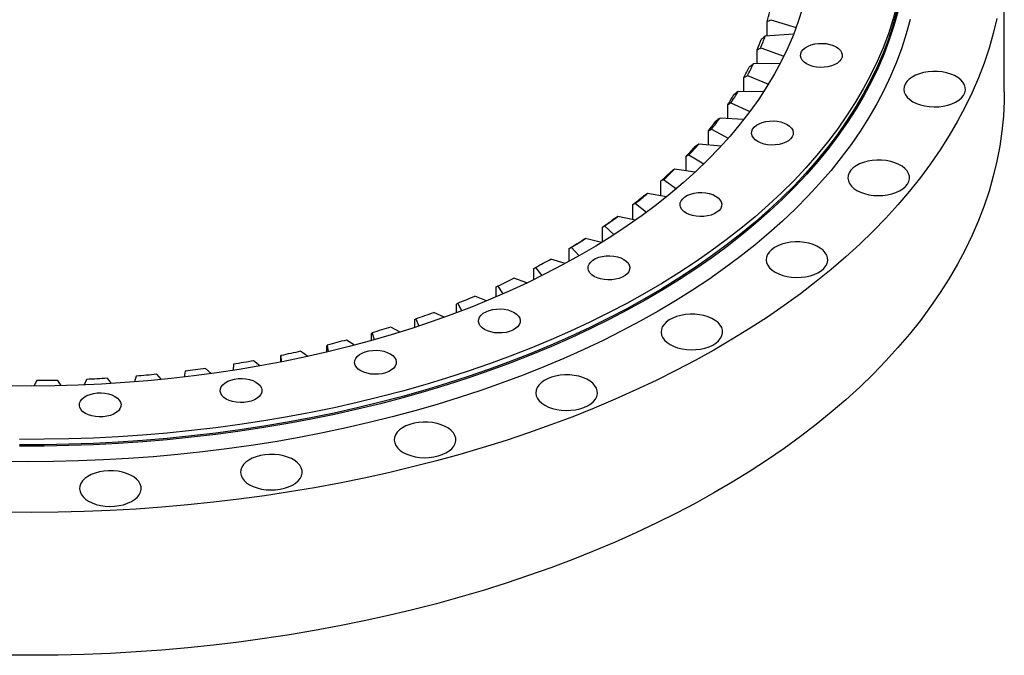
# Model space of a CAD drawing. Header units: millimetres. Extents: x -19 to 5091, y 5098 to 9181.
# Tile 11 of 13: x 3528 to 4024, y 6847 to 7166. Entities that reach past the tile are written whole.
import ezdxf

# ---------------------------------------------------------------- set-up
doc = ezdxf.new("R2010")
doc.units = ezdxf.units.MM
doc.header["$LTSCALE"] = 20

msp = doc.modelspace()

# ---------------------------------------------------------------- linework, layer by layer
at = {"color": 7, "linetype": 'Continuous', "lineweight": 25}
for p, q in [((4023.89, 7130.15), (4023.89, 7202.01)), ((3904.5, 7158.24), (3904.5, 7165.34)), ((3906.36, 7166.41), (3919.16, 7162.49)), ((3917.84, 7159.07), (3903.62, 7158.18)), ((3899.49, 7144.18), (3899.49, 7151.24)), ((3901.28, 7152.24), (3912.96, 7148.07)), ((3911.14, 7144.46), (3897.61, 7144.14)), ((3892.88, 7130.31), (3892.88, 7137.37)), ((3894.59, 7138.3), (3905.17, 7133.94)), ((3902.78, 7130.17), (3890, 7130.35)), ((3884.69, 7116.69), (3884.69, 7123.78)), ((3886.32, 7124.64), (3895.81, 7120.15)), ((3892.83, 7116.26), (3880.83, 7116.89)), ((3876.51, 7111.33), (3884.94, 7106.77)), ((3874.97, 7103.36), (3874.97, 7110.52)), ((3881.34, 7102.78), (3870.14, 7103.8)), ((3863.75, 7090.4), (3863.75, 7097.67)), ((3865.19, 7098.42), (3872.62, 7093.84)), ((3868.36, 7089.79), (3857.97, 7091.16)), ((3852.41, 7085.97), (3858.89, 7081.41)), ((3851.08, 7077.85), (3851.08, 7085.28)), ((3853.97, 7077.35), (3844.38, 7079)), ((3837.02, 7065.76), (3837.02, 7073.39)), ((3838.24, 7074.04), (3843.82, 7069.53)), ((3838.22, 7065.5), (3829.43, 7067.39)), ((3821.63, 7054.57), (3821.63, 7062.07)), ((3822.74, 7062.67), (3827.47, 7058.26)), ((3821.19, 7054.3), (3813.18, 7056.37)), ((3804.98, 7044.87), (3804.98, 7051.36)), ((3805.96, 7051.92), (3809.91, 7047.62)), ((3788, 7041.83), (3791.23, 7037.67)), ((3802.97, 7043.77), (3795.71, 7046)), ((3787.14, 7035.66), (3787.14, 7041.31)), ((3768.18, 7027.01), (3768.18, 7031.96)), ((3768.92, 7032.45), (3771.49, 7028.45)), ((3783.63, 7033.98), (3777.09, 7036.32)), ((3763.27, 7024.94), (3757.4, 7027.37)), ((3748.2, 7019), (3748.2, 7023.35)), ((3748.8, 7023.82), (3750.79, 7019.98)), ((3741.97, 7016.71), (3736.73, 7019.19)), ((3719.82, 7009.29), (3715.16, 7011.81)), ((3727.28, 7011.67), (3727.28, 7015.53)), ((3727.74, 7015.98), (3729.19, 7012.3)), ((3705.5, 7005.07), (3705.5, 7008.52)), ((3705.83, 7008.95), (3706.8, 7005.43)), ((3682.97, 6999.25), (3682.97, 7002.36)), ((3683.17, 7002.78), (3683.7, 6999.42)), ((3696.92, 7002.74), (3692.8, 7005.28)), ((3659.79, 6994.23), (3659.79, 6997.07)), ((3659.84, 6997.49), (3659.98, 6994.27)), ((3673.37, 6997.05), (3669.74, 6999.61)), ((3635.96, 6993.09), (3635.74, 6990.01)), ((3649.26, 6992.26), (3646.09, 6994.83)), ((3586.96, 6987.09), (3586.09, 6984.22)), ((3599.78, 6985.44), (3597.39, 6988.04)), ((3611.63, 6989.62), (3611.08, 6986.66)), ((3624.7, 6988.39), (3621.93, 6990.97)), ((3537.01, 6984.86), (3535.53, 6982.15)), ((3549.29, 6982.34), (3547.57, 6985.01)), ((3562.05, 6985.5), (3560.87, 6982.72)), ((3574.61, 6983.42), (3572.57, 6986.05))]:
    msp.add_line(p, q, dxfattribs=at)
at = {"color": 7, "linetype": 'Continuous', "lineweight": 25, "flags": 128}
for points in [[(3922.36, 7172.16), (3920.23, 7165.48), (3917.75, 7158.84), (3914.94, 7152.25), (3911.78, 7145.71), (3908.29, 7139.22), (3904.46, 7132.8), (3900.31, 7126.45), (3895.82, 7120.17), (3891.02, 7113.97), (3885.9, 7107.86), (3880.47, 7101.84), (3874.73, 7095.91), (3868.68, 7090.09), (3862.34, 7084.37), (3855.71, 7078.76), (3848.79, 7073.27), (3841.58, 7067.9), (3834.11, 7062.66), (3826.37, 7057.55), (3818.37, 7052.57), (3810.11, 7047.74), (3801.61, 7043.04), (3792.87, 7038.5), (3783.9, 7034.11), (3774.71, 7029.87), (3765.31, 7025.79), (3755.69, 7021.88), (3745.88, 7018.13), (3735.88, 7014.56), (3725.71, 7011.16), (3715.36, 7007.93), (3704.84, 7004.88), (3694.18, 7002.02), (3683.37, 6999.34), (3672.43, 6996.85), (3661.37, 6994.54), (3650.19, 6992.43), (3638.91, 6990.51), (3627.53, 6988.79), (3616.07, 6987.26), (3604.54, 6985.93), (3592.94, 6984.79), (3581.29, 6983.86), (3569.6, 6983.13), (3557.87, 6982.6), (3546.12, 6982.27), (3534.36, 6982.15), (3522.6, 6982.22)], [(3970.29, 7170.36), (3968.33, 7163.26), (3966.02, 7156.2), (3963.36, 7149.17), (3960.36, 7142.19), (3957.03, 7135.27), (3953.36, 7128.4), (3949.35, 7121.59), (3945.01, 7114.85), (3940.35, 7108.19), (3935.36, 7101.6), (3930.05, 7095.1), (3924.43, 7088.68), (3918.5, 7082.36), (3912.26, 7076.14), (3905.72, 7070.02), (3898.88, 7064.01), (3891.75, 7058.12), (3884.34, 7052.34), (3876.65, 7046.69), (3868.69, 7041.16), (3860.46, 7035.76), (3851.97, 7030.5), (3843.22, 7025.38), (3834.23, 7020.41), (3825.01, 7015.58), (3815.54, 7010.91), (3805.86, 7006.39), (3795.96, 7002.03), (3785.85, 6997.83), (3775.53, 6993.8), (3765.03, 6989.94), (3754.34, 6986.25), (3743.48, 6982.74), (3732.45, 6979.4), (3721.26, 6976.25), (3709.92, 6973.27), (3698.44, 6970.49), (3686.83, 6967.89), (3675.09, 6965.48), (3663.24, 6963.26), (3651.3, 6961.24), (3639.25, 6959.41), (3627.12, 6957.78), (3614.92, 6956.35), (3602.65, 6955.11), (3590.33, 6954.08), (3577.96, 6953.25), (3565.55, 6952.61), (3553.12, 6952.18), (3540.68, 6951.96), (3528.22, 6951.93)], [(3969.8, 7173.5), (3967.83, 7166.41), (3965.53, 7159.35), (3962.87, 7152.33), (3959.88, 7145.36), (3956.55, 7138.45), (3952.88, 7131.58), (3948.88, 7124.78), (3944.55, 7118.05), (3939.89, 7111.39), (3934.9, 7104.81), (3929.6, 7098.32), (3923.99, 7091.91), (3918.06, 7085.6), (3911.83, 7079.38), (3905.3, 7073.27), (3898.47, 7067.27), (3891.35, 7061.38), (3883.95, 7055.61), (3876.26, 7049.96), (3868.31, 7044.44), (3860.09, 7039.05), (3851.61, 7033.8), (3842.87, 7028.69), (3833.89, 7023.72), (3824.67, 7018.9), (3815.22, 7014.23), (3805.55, 7009.71), (3795.66, 7005.36), (3785.56, 7001.17), (3775.26, 6997.14), (3764.77, 6993.28), (3754.09, 6989.6), (3743.24, 6986.09), (3732.22, 6982.75), (3721.04, 6979.6), (3709.72, 6976.63), (3698.25, 6973.85), (3686.65, 6971.26), (3674.93, 6968.85), (3663.1, 6966.64), (3651.16, 6964.62), (3639.13, 6962.79), (3627.02, 6961.16), (3614.83, 6959.73), (3602.57, 6958.49), (3590.26, 6957.46), (3577.91, 6956.63), (3565.52, 6956), (3553.1, 6955.57), (3540.67, 6955.34), (3528.23, 6955.31)], [(3969.8, 7170.81), (3967.83, 7163.72), (3965.53, 7156.66), (3962.87, 7149.65), (3959.88, 7142.68), (3956.55, 7135.76), (3952.88, 7128.9), (3948.88, 7122.1), (3944.55, 7115.37), (3939.89, 7108.71), (3934.9, 7102.13), (3929.6, 7095.63), (3923.99, 7089.22), (3918.06, 7082.91), (3911.83, 7076.7), (3905.3, 7070.58), (3898.47, 7064.58), (3891.35, 7058.69), (3883.95, 7052.92), (3876.26, 7047.28), (3868.31, 7041.75), (3860.09, 7036.37), (3851.61, 7031.11), (3842.87, 7026), (3833.89, 7021.03), (3824.67, 7016.21), (3815.22, 7011.54), (3805.55, 7007.02), (3795.66, 7002.67), (3785.56, 6998.48), (3775.26, 6994.45), (3764.77, 6990.59), (3754.09, 6986.91), (3743.24, 6983.4), (3732.22, 6980.07), (3721.04, 6976.92), (3709.72, 6973.95), (3698.25, 6971.16), (3686.65, 6968.57), (3674.93, 6966.16), (3663.1, 6963.95), (3651.16, 6961.93), (3639.13, 6960.1), (3627.02, 6958.47), (3614.83, 6957.04), (3602.57, 6955.81), (3590.26, 6954.77), (3577.91, 6953.94), (3565.52, 6953.31), (3553.1, 6952.88), (3540.67, 6952.65), (3528.23, 6952.63)], [(3976.49, 7166.51), (3974.56, 7159.35), (3972.28, 7152.21), (3969.66, 7145.12), (3966.69, 7138.07), (3963.38, 7131.07), (3959.74, 7124.13), (3955.75, 7117.25), (3951.44, 7110.44), (3946.79, 7103.7), (3941.82, 7097.03), (3936.53, 7090.45), (3930.92, 7083.96), (3924.99, 7077.57), (3918.76, 7071.27), (3912.22, 7065.07), (3905.39, 7058.98), (3898.26, 7053.01), (3890.85, 7047.15), (3883.15, 7041.42), (3875.18, 7035.81), (3866.94, 7030.33), (3858.44, 7024.99), (3849.68, 7019.79), (3840.67, 7014.74), (3831.42, 7009.83), (3821.93, 7005.07), (3812.22, 7000.47), (3802.28, 6996.02), (3792.14, 6991.74), (3781.79, 6987.63), (3771.24, 6983.68), (3760.51, 6979.91), (3749.6, 6976.31), (3738.52, 6972.89), (3727.27, 6969.65), (3715.88, 6966.6), (3704.33, 6963.73), (3692.66, 6961.05), (3680.86, 6958.56), (3668.94, 6956.26), (3656.91, 6954.15), (3644.79, 6952.24), (3632.58, 6950.53), (3620.29, 6949.01), (3607.94, 6947.7), (3595.52, 6946.58), (3583.05, 6945.67), (3570.55, 6944.96), (3558.01, 6944.45), (3545.46, 6944.14), (3532.89, 6944.04), (3520.33, 6944.14)], [(4020.14, 7167.05), (4018.35, 7159.54), (4016.21, 7152.06), (4013.72, 7144.62), (4010.89, 7137.22), (4007.72, 7129.87), (4004.21, 7122.56), (4000.37, 7115.32), (3996.18, 7108.14), (3991.67, 7101.02), (3986.83, 7093.97), (3981.67, 7087.01), (3976.18, 7080.12), (3970.38, 7073.32), (3964.26, 7066.62), (3957.84, 7060.01), (3951.11, 7053.5), (3944.08, 7047.1), (3936.76, 7040.81), (3929.15, 7034.64), (3921.26, 7028.58), (3913.09, 7022.65), (3904.65, 7016.84), (3895.94, 7011.17), (3886.97, 7005.64), (3877.75, 7000.24), (3868.29, 6994.99), (3858.58, 6989.89), (3848.64, 6984.94), (3838.48, 6980.15), (3828.09, 6975.51), (3817.5, 6971.03), (3806.7, 6966.72), (3795.71, 6962.58), (3784.52, 6958.61), (3773.16, 6954.82), (3761.63, 6951.2), (3749.93, 6947.76), (3738.08, 6944.5), (3726.08, 6941.42), (3713.95, 6938.53), (3701.68, 6935.83), (3689.29, 6933.32), (3676.8, 6931.01), (3664.19, 6928.88), (3651.5, 6926.95), (3638.72, 6925.22), (3625.86, 6923.69), (3612.94, 6922.35), (3599.96, 6921.22), (3586.94, 6920.28), (3573.87, 6919.55), (3560.77, 6919.02), (3547.66, 6918.69), (3534.53, 6918.56), (3521.41, 6918.64)], [(3939.24, 7152.75), (3940.48, 7151.89), (3941.43, 7150.91), (3942.04, 7149.85), (3942.31, 7148.75), (3942.22, 7147.63), (3941.78, 7146.54), (3940.99, 7145.52), (3939.9, 7144.59), (3938.53, 7143.8), (3936.93, 7143.17), (3935.16, 7142.72), (3933.27, 7142.46), (3931.33, 7142.41), (3929.42, 7142.56), (3927.58, 7142.92), (3925.89, 7143.46), (3924.4, 7144.18), (3923.16, 7145.04), (3922.21, 7146.02), (3921.6, 7147.08), (3921.33, 7148.19), (3921.42, 7149.3), (3921.86, 7150.39), (3922.65, 7151.41), (3923.74, 7152.34), (3925.11, 7153.13), (3926.71, 7153.76), (3928.48, 7154.21), (3930.37, 7154.47), (3932.3, 7154.52), (3934.22, 7154.37), (3936.06, 7154.01), (3937.75, 7153.47), (3939.24, 7152.75)], [(3977.85, 7125.16), (3979.65, 7124.27), (3981.67, 7123.54), (3983.85, 7123.01), (3986.15, 7122.67), (3988.51, 7122.54), (3990.88, 7122.62), (3993.2, 7122.9), (3995.42, 7123.39), (3997.48, 7124.07), (3999.34, 7124.92), (4000.95, 7125.92), (4002.28, 7127.06), (4003.29, 7128.3), (4003.97, 7129.61), (4004.28, 7130.97), (4004.24, 7132.34), (4003.83, 7133.69), (4003.07, 7134.99), (4001.98, 7136.2), (4000.58, 7137.31), (3998.9, 7138.28), (3996.98, 7139.09), (3994.88, 7139.72), (3992.63, 7140.16), (3990.29, 7140.39), (3987.92, 7140.42), (3985.57, 7140.23), (3983.29, 7139.85), (3981.15, 7139.26), (3979.18, 7138.5), (3977.44, 7137.56), (3975.96, 7136.49), (3974.79, 7135.3), (3973.94, 7134.02), (3973.45, 7132.68), (3973.31, 7131.31), (3973.54, 7129.95), (3974.12, 7128.62), (3975.05, 7127.36), (3976.3, 7126.2), (3977.85, 7125.16)], [(4023.89, 7130.15), (4023.82, 7125.42), (4023.43, 7117.84), (4022.68, 7110.27), (4021.59, 7102.72), (4020.14, 7095.19), (4018.35, 7087.68), (4016.21, 7080.21), (4013.72, 7072.76), (4010.89, 7065.36), (4007.72, 7058.01), (4004.21, 7050.71), (4000.37, 7043.46), (3996.18, 7036.28), (3991.67, 7029.16), (3986.83, 7022.12), (3981.67, 7015.15), (3976.18, 7008.27), (3970.38, 7001.47), (3964.26, 6994.76), (3957.84, 6988.15), (3951.11, 6981.65), (3944.08, 6975.25), (3936.76, 6968.96), (3929.15, 6962.78), (3921.26, 6956.72), (3913.09, 6950.79), (3904.65, 6944.99), (3895.94, 6939.32), (3886.97, 6933.78), (3877.75, 6928.39), (3868.29, 6923.14), (3858.58, 6918.04), (3848.64, 6913.09), (3838.48, 6908.29), (3828.09, 6903.65), (3817.5, 6899.18), (3806.7, 6894.87), (3795.71, 6890.73), (3784.52, 6886.76), (3773.16, 6882.96), (3761.63, 6879.34), (3749.93, 6875.9), (3738.08, 6872.64), (3726.08, 6869.57), (3713.95, 6866.68), (3701.68, 6863.98), (3689.29, 6861.47), (3676.8, 6859.15), (3664.19, 6857.03), (3651.5, 6855.1), (3638.72, 6853.37), (3625.86, 6851.83), (3612.94, 6850.5), (3599.96, 6849.36), (3586.94, 6848.43), (3573.87, 6847.69), (3560.77, 6847.16), (3547.66, 6846.83), (3534.53, 6846.71), (3521.41, 6846.78)], [(3914.62, 7113.7), (3915.86, 7112.84), (3916.8, 7111.86), (3917.42, 7110.8), (3917.69, 7109.69), (3917.6, 7108.57), (3917.15, 7107.49), (3916.37, 7106.46), (3915.28, 7105.54), (3913.91, 7104.75), (3912.31, 7104.12), (3910.53, 7103.67), (3908.65, 7103.41), (3906.71, 7103.36), (3904.79, 7103.51), (3902.96, 7103.87), (3901.26, 7104.41), (3899.77, 7105.13), (3898.53, 7105.99), (3897.59, 7106.96), (3896.98, 7108.02), (3896.71, 7109.13), (3896.8, 7110.25), (3897.24, 7111.34), (3898.02, 7112.36), (3899.12, 7113.28), (3900.49, 7114.08), (3902.09, 7114.71), (3903.86, 7115.16), (3905.75, 7115.42), (3907.68, 7115.47), (3909.6, 7115.31), (3911.44, 7114.96), (3913.13, 7114.41), (3914.62, 7113.7)], [(3949.71, 7080.53), (3951.51, 7079.63), (3953.53, 7078.91), (3955.71, 7078.37), (3958.01, 7078.04), (3960.37, 7077.91), (3962.74, 7077.98), (3965.06, 7078.27), (3967.28, 7078.76), (3969.34, 7079.44), (3971.2, 7080.29), (3972.81, 7081.29), (3974.14, 7082.43), (3975.15, 7083.67), (3975.83, 7084.98), (3976.14, 7086.34), (3976.1, 7087.71), (3975.69, 7089.06), (3974.93, 7090.36), (3973.84, 7091.57), (3972.44, 7092.68), (3970.76, 7093.65), (3968.84, 7094.45), (3966.74, 7095.09), (3964.49, 7095.52), (3962.15, 7095.76), (3959.78, 7095.79), (3957.43, 7095.6), (3955.15, 7095.21), (3953.01, 7094.63), (3951.04, 7093.86), (3949.3, 7092.93), (3947.82, 7091.86), (3946.65, 7090.67), (3945.81, 7089.39), (3945.31, 7088.05), (3945.17, 7086.68), (3945.4, 7085.32), (3945.98, 7083.99), (3946.91, 7082.73), (3948.16, 7081.57), (3949.71, 7080.53)], [(3878.63, 7077.71), (3879.86, 7076.85), (3880.81, 7075.87), (3881.42, 7074.81), (3881.69, 7073.7), (3881.6, 7072.58), (3881.16, 7071.49), (3880.38, 7070.47), (3879.28, 7069.55), (3877.91, 7068.76), (3876.31, 7068.13), (3874.54, 7067.67), (3872.65, 7067.42), (3870.72, 7067.37), (3868.8, 7067.52), (3866.96, 7067.88), (3865.27, 7068.42), (3863.78, 7069.13), (3862.54, 7070), (3861.6, 7070.97), (3860.98, 7072.03), (3860.71, 7073.14), (3860.8, 7074.26), (3861.25, 7075.35), (3862.03, 7076.37), (3863.12, 7077.29), (3864.49, 7078.08), (3866.09, 7078.72), (3867.87, 7079.17), (3869.75, 7079.42), (3871.69, 7079.48), (3873.61, 7079.32), (3875.44, 7078.97), (3877.14, 7078.42), (3878.63, 7077.71)], [(3908.57, 7039.39), (3910.37, 7038.5), (3912.39, 7037.78), (3914.57, 7037.24), (3916.87, 7036.9), (3919.24, 7036.77), (3921.6, 7036.85), (3923.92, 7037.14), (3926.14, 7037.63), (3928.21, 7038.3), (3930.06, 7039.15), (3931.68, 7040.16), (3933, 7041.3), (3934.02, 7042.53), (3934.69, 7043.85), (3935.01, 7045.21), (3934.96, 7046.58), (3934.55, 7047.92), (3933.79, 7049.22), (3932.7, 7050.44), (3931.3, 7051.54), (3929.62, 7052.51), (3927.71, 7053.32), (3925.6, 7053.95), (3923.35, 7054.39), (3921.01, 7054.63), (3918.64, 7054.65), (3916.29, 7054.47), (3914.01, 7054.08), (3911.87, 7053.5), (3909.9, 7052.73), (3908.16, 7051.8), (3906.69, 7050.73), (3905.51, 7049.54), (3904.67, 7048.26), (3904.17, 7046.92), (3904.03, 7045.55), (3904.26, 7044.18), (3904.85, 7042.86), (3905.78, 7041.6), (3907.03, 7040.43), (3908.57, 7039.39)], [(3832.35, 7045.87), (3833.59, 7045.01), (3834.53, 7044.03), (3835.15, 7042.97), (3835.42, 7041.86), (3835.33, 7040.75), (3834.88, 7039.66), (3834.1, 7038.64), (3833.01, 7037.71), (3831.64, 7036.92), (3830.04, 7036.29), (3828.26, 7035.84), (3826.38, 7035.58), (3824.44, 7035.53), (3822.52, 7035.68), (3820.69, 7036.04), (3818.99, 7036.58), (3817.5, 7037.3), (3816.26, 7038.16), (3815.32, 7039.14), (3814.71, 7040.2), (3814.44, 7041.3), (3814.53, 7042.42), (3814.97, 7043.51), (3815.75, 7044.53), (3816.85, 7045.46), (3818.22, 7046.25), (3819.82, 7046.88), (3821.59, 7047.33), (3823.48, 7047.59), (3825.41, 7047.64), (3827.33, 7047.49), (3829.17, 7047.13), (3830.86, 7046.59), (3832.35, 7045.87)], [(3777.2, 7019.16), (3778.44, 7018.3), (3779.38, 7017.32), (3780, 7016.26), (3780.27, 7015.15), (3780.18, 7014.03), (3779.74, 7012.94), (3778.95, 7011.92), (3777.86, 7011), (3776.49, 7010.21), (3774.89, 7009.58), (3773.12, 7009.12), (3771.23, 7008.87), (3769.29, 7008.82), (3767.38, 7008.97), (3765.54, 7009.33), (3763.85, 7009.87), (3762.35, 7010.58), (3761.12, 7011.45), (3760.17, 7012.42), (3759.56, 7013.48), (3759.29, 7014.59), (3759.38, 7015.71), (3759.82, 7016.8), (3760.61, 7017.82), (3761.7, 7018.74), (3763.07, 7019.53), (3764.67, 7020.17), (3766.44, 7020.62), (3768.33, 7020.87), (3770.26, 7020.93), (3772.18, 7020.77), (3774.02, 7020.42), (3775.71, 7019.87), (3777.2, 7019.16)], [(3855.69, 7003.01), (3857.49, 7002.12), (3859.5, 7001.39), (3861.69, 7000.86), (3863.99, 7000.52), (3866.35, 7000.39), (3868.72, 7000.47), (3871.04, 7000.75), (3873.26, 7001.24), (3875.32, 7001.92), (3877.18, 7002.77), (3878.79, 7003.78), (3880.12, 7004.91), (3881.13, 7006.15), (3881.8, 7007.46), (3882.12, 7008.82), (3882.08, 7010.19), (3881.67, 7011.54), (3880.91, 7012.84), (3879.82, 7014.05), (3878.41, 7015.16), (3876.74, 7016.13), (3874.82, 7016.94), (3872.72, 7017.57), (3870.47, 7018.01), (3868.13, 7018.24), (3865.76, 7018.27), (3863.4, 7018.09), (3861.13, 7017.7), (3858.98, 7017.11), (3857.02, 7016.35), (3855.27, 7015.42), (3853.8, 7014.34), (3852.63, 7013.15), (3851.78, 7011.87), (3851.29, 7010.53), (3851.15, 7009.16), (3851.38, 7007.8), (3851.96, 7006.47), (3852.89, 7005.21), (3854.14, 7004.05), (3855.69, 7003.01)], [(3715.16, 7011.81), (3714, 7011.45), (3712.84, 7011.08), (3711.68, 7010.72), (3710.51, 7010.36), (3709.35, 7010.01), (3708.18, 7009.65), (3707.01, 7009.3), (3705.83, 7008.95)], [(3692.8, 7005.28), (3691.6, 7004.96), (3690.4, 7004.64), (3689.2, 7004.32), (3688, 7004.01), (3686.79, 7003.7), (3685.59, 7003.39), (3684.38, 7003.09), (3683.17, 7002.78)], [(3669.74, 6999.61), (3668.51, 6999.34), (3667.28, 6999.06), (3666.04, 6998.8), (3664.81, 6998.53), (3663.57, 6998.26), (3662.33, 6998), (3661.09, 6997.74), (3659.84, 6997.49)], [(3714.86, 6998.38), (3716.1, 6997.52), (3717.04, 6996.54), (3717.65, 6995.48), (3717.92, 6994.37), (3717.83, 6993.25), (3717.39, 6992.16), (3716.61, 6991.14), (3715.51, 6990.22), (3714.14, 6989.43), (3712.54, 6988.8), (3710.77, 6988.34), (3708.88, 6988.09), (3706.95, 6988.04), (3705.03, 6988.19), (3703.19, 6988.55), (3701.5, 6989.09), (3700.01, 6989.81), (3698.77, 6990.67), (3697.83, 6991.64), (3697.21, 6992.7), (3696.94, 6993.81), (3697.03, 6994.93), (3697.48, 6996.02), (3698.26, 6997.04), (3699.36, 6997.96), (3700.73, 6998.75), (3702.32, 6999.39), (3704.1, 6999.84), (3705.98, 7000.09), (3707.92, 7000.15), (3709.84, 6999.99), (3711.67, 6999.64), (3713.37, 6999.09), (3714.86, 6998.38)], [(3646.09, 6994.83), (3644.82, 6994.61), (3643.56, 6994.38), (3642.3, 6994.16), (3641.03, 6993.94), (3639.77, 6993.73), (3638.5, 6993.51), (3637.23, 6993.3), (3635.96, 6993.09)], [(3597.39, 6988.04), (3596.09, 6987.91), (3594.79, 6987.79), (3593.48, 6987.66), (3592.18, 6987.54), (3590.88, 6987.42), (3589.57, 6987.31), (3588.27, 6987.2), (3586.96, 6987.09)], [(3621.93, 6990.97), (3620.65, 6990.79), (3619.36, 6990.62), (3618.08, 6990.45), (3616.79, 6990.28), (3615.5, 6990.11), (3614.21, 6989.94), (3612.92, 6989.78), (3611.63, 6989.62)], [(3792.66, 6972.48), (3794.46, 6971.59), (3796.48, 6970.86), (3798.66, 6970.33), (3800.96, 6969.99), (3803.32, 6969.86), (3805.69, 6969.94), (3808.01, 6970.22), (3810.23, 6970.71), (3812.29, 6971.39), (3814.15, 6972.24), (3815.77, 6973.25), (3817.09, 6974.38), (3818.11, 6975.62), (3818.78, 6976.93), (3819.09, 6978.29), (3819.05, 6979.66), (3818.64, 6981.01), (3817.88, 6982.31), (3816.79, 6983.52), (3815.39, 6984.63), (3813.71, 6985.6), (3811.79, 6986.41), (3809.69, 6987.04), (3807.44, 6987.48), (3805.1, 6987.71), (3802.73, 6987.74), (3800.38, 6987.56), (3798.1, 6987.17), (3795.96, 6986.58), (3793.99, 6985.82), (3792.25, 6984.89), (3790.77, 6983.81), (3789.6, 6982.62), (3788.76, 6981.34), (3788.26, 6980), (3788.12, 6978.63), (3788.35, 6977.27), (3788.94, 6975.94), (3789.86, 6974.68), (3791.12, 6973.52), (3792.66, 6972.48)], [(3547.57, 6985.01), (3546.25, 6984.98), (3544.93, 6984.96), (3543.61, 6984.94), (3542.29, 6984.92), (3540.97, 6984.9), (3539.65, 6984.88), (3538.33, 6984.87), (3537.01, 6984.86)], [(3572.57, 6986.05), (3571.25, 6985.97), (3569.94, 6985.9), (3568.63, 6985.82), (3567.31, 6985.75), (3566, 6985.68), (3564.68, 6985.62), (3563.37, 6985.56), (3562.05, 6985.5)], [(3647.21, 6984.16), (3648.45, 6983.3), (3649.39, 6982.33), (3650.01, 6981.26), (3650.27, 6980.16), (3650.18, 6979.04), (3649.74, 6977.95), (3648.96, 6976.93), (3647.86, 6976), (3646.49, 6975.21), (3644.89, 6974.58), (3643.12, 6974.13), (3641.24, 6973.87), (3639.3, 6973.82), (3637.38, 6973.98), (3635.54, 6974.33), (3633.85, 6974.88), (3632.36, 6975.59), (3631.12, 6976.45), (3630.18, 6977.43), (3629.56, 6978.49), (3629.3, 6979.6), (3629.39, 6980.71), (3629.83, 6981.8), (3630.61, 6982.83), (3631.71, 6983.75), (3633.08, 6984.54), (3634.68, 6985.17), (3636.45, 6985.62), (3638.33, 6985.88), (3640.27, 6985.93), (3642.19, 6985.78), (3644.03, 6985.42), (3645.72, 6984.88), (3647.21, 6984.16)], [(3576.31, 6976.95), (3577.55, 6976.09), (3578.49, 6975.11), (3579.11, 6974.05), (3579.38, 6972.94), (3579.29, 6971.82), (3578.84, 6970.73), (3578.06, 6969.71), (3576.97, 6968.79), (3575.6, 6968), (3574, 6967.36), (3572.22, 6966.91), (3570.34, 6966.66), (3568.4, 6966.61), (3566.48, 6966.76), (3564.65, 6967.12), (3562.95, 6967.66), (3561.46, 6968.37), (3560.23, 6969.23), (3559.28, 6970.21), (3558.67, 6971.27), (3558.4, 6972.38), (3558.49, 6973.5), (3558.93, 6974.59), (3559.71, 6975.61), (3560.81, 6976.53), (3562.18, 6977.32), (3563.78, 6977.96), (3565.55, 6978.41), (3567.44, 6978.66), (3569.37, 6978.72), (3571.29, 6978.56), (3573.13, 6978.21), (3574.82, 6977.66), (3576.31, 6976.95)], [(3721.41, 6948.73), (3723.21, 6947.84), (3725.23, 6947.12), (3727.41, 6946.58), (3729.71, 6946.24), (3732.07, 6946.11), (3734.44, 6946.19), (3736.76, 6946.48), (3738.98, 6946.96), (3741.04, 6947.64), (3742.9, 6948.49), (3744.51, 6949.5), (3745.84, 6950.63), (3746.85, 6951.87), (3747.53, 6953.19), (3747.84, 6954.54), (3747.8, 6955.91), (3747.39, 6957.26), (3746.63, 6958.56), (3745.54, 6959.78), (3744.14, 6960.88), (3742.46, 6961.85), (3740.54, 6962.66), (3738.44, 6963.29), (3736.19, 6963.73), (3733.85, 6963.96), (3731.48, 6963.99), (3729.13, 6963.81), (3726.85, 6963.42), (3724.7, 6962.83), (3722.74, 6962.07), (3721, 6961.14), (3719.52, 6960.06), (3718.35, 6958.87), (3717.5, 6957.59), (3717.01, 6956.25), (3716.87, 6954.89), (3717.1, 6953.52), (3717.68, 6952.19), (3718.61, 6950.93), (3719.86, 6949.77), (3721.41, 6948.73)], [(3644.09, 6932.49), (3645.9, 6931.59), (3647.91, 6930.87), (3650.1, 6930.33), (3652.4, 6930), (3654.76, 6929.87), (3657.13, 6929.94), (3659.45, 6930.23), (3661.67, 6930.72), (3663.73, 6931.4), (3665.59, 6932.25), (3667.2, 6933.25), (3668.53, 6934.39), (3669.54, 6935.63), (3670.21, 6936.94), (3670.53, 6938.3), (3670.48, 6939.67), (3670.08, 6941.02), (3669.32, 6942.32), (3668.22, 6943.53), (3666.82, 6944.64), (3665.14, 6945.61), (3663.23, 6946.41), (3661.12, 6947.05), (3658.88, 6947.48), (3656.54, 6947.72), (3654.16, 6947.75), (3651.81, 6947.56), (3649.54, 6947.17), (3647.39, 6946.59), (3645.42, 6945.82), (3643.68, 6944.89), (3642.21, 6943.82), (3641.04, 6942.63), (3640.19, 6941.35), (3639.69, 6940.01), (3639.56, 6938.64), (3639.78, 6937.28), (3640.37, 6935.95), (3641.3, 6934.69), (3642.55, 6933.53), (3644.09, 6932.49)], [(3563.07, 6924.24), (3564.87, 6923.35), (3566.89, 6922.62), (3569.07, 6922.09), (3571.37, 6921.75), (3573.73, 6921.62), (3576.1, 6921.7), (3578.42, 6921.98), (3580.64, 6922.47), (3582.7, 6923.15), (3584.56, 6924), (3586.17, 6925), (3587.5, 6926.14), (3588.51, 6927.38), (3589.19, 6928.69), (3589.5, 6930.05), (3589.46, 6931.42), (3589.05, 6932.77), (3588.29, 6934.07), (3587.2, 6935.28), (3585.8, 6936.39), (3584.12, 6937.36), (3582.2, 6938.17), (3580.1, 6938.8), (3577.85, 6939.24), (3575.51, 6939.47), (3573.14, 6939.5), (3570.79, 6939.31), (3568.51, 6938.93), (3566.37, 6938.34), (3564.4, 6937.58), (3562.66, 6936.64), (3561.18, 6935.57), (3560.01, 6934.38), (3559.17, 6933.1), (3558.67, 6931.76), (3558.53, 6930.39), (3558.76, 6929.03), (3559.34, 6927.7), (3560.27, 6926.44), (3561.53, 6925.28), (3563.07, 6924.24)]]:
    msp.add_lwpolyline(points, dxfattribs=at)
at = {"color": 7, "linetype": 'Continuous', "lineweight": 25}
for centre, radius, start, end in [((3775.07, 7203.67), 134.99, 343.504, 345.8117), ((3765.99, 7206.73), 144.57, 337.4319, 339.6365), ((3767.23, 7208.39), 145.34, 337.2748, 339.7937), ((3754.18, 7212.12), 157.56, 331.6786, 333.7602), ((3755.35, 7213.8), 158.4, 331.5302, 333.9086), ((3739.98, 7220.36), 173.99, 326.2796, 328.2281), ((3741.08, 7222.09), 174.91, 326.1407, 328.367), ((3724.83, 7233.64), 194.85, 321.1181, 323.1897), ((3723.82, 7231.85), 193.82, 321.2473, 323.0605), ((3706.16, 7246.82), 216.98, 316.5759, 318.2577), ((3707.08, 7248.69), 218.13, 316.456, 318.3775), ((3688.33, 7267.34), 244.58, 312.1359, 313.9162), ((3687.51, 7265.37), 243.29, 312.2469, 313.8052), ((3668.38, 7287.43), 272.49, 308.2346, 309.6794), ((3669.1, 7289.51), 273.93, 308.1316, 309.7824), ((3649.29, 7312.75), 304.2, 304.5092, 305.8517), ((3649.9, 7314.96), 305.82, 304.4135, 305.9474), ((3631.23, 7343.3), 339.76, 300.9509, 302.3808), ((3630.71, 7340.93), 337.97, 301.0401, 302.2916), ((3613.52, 7373.98), 375.19, 297.7138, 299.0523), ((3597.16, 7406.33), 411.44, 294.6741, 295.9327), ((3582.46, 7439.58), 447.8, 291.8055, 292.995), ((3569.67, 7472.89), 483.48, 289.0841, 290.2144)]:
    msp.add_arc(centre, radius, start, end, dxfattribs=at)
for points in [[(3904.5, 7165.34), (3905.12, 7165.7), (3905.74, 7166.05), (3906.36, 7166.41)], [(3903.62, 7158.18), (3902.92, 7157.6), (3902.23, 7157.01), (3901.53, 7156.42)], [(3899.49, 7151.24), (3900.09, 7151.58), (3900.69, 7151.91), (3901.28, 7152.24)], [(3897.61, 7144.14), (3896.91, 7143.58), (3896.21, 7143.02), (3895.5, 7142.46)], [(3892.88, 7137.37), (3893.45, 7137.68), (3894.02, 7137.99), (3894.59, 7138.3)], [(3890, 7130.35), (3889.3, 7129.82), (3888.6, 7129.29), (3887.89, 7128.75)], [(3884.69, 7123.78), (3885.24, 7124.06), (3885.78, 7124.35), (3886.32, 7124.64)], [(3880.83, 7116.89), (3880.13, 7116.38), (3879.43, 7115.87), (3878.73, 7115.37)], [(3874.97, 7110.52), (3875.48, 7110.79), (3875.99, 7111.06), (3876.51, 7111.33)], [(3870.14, 7103.8), (3869.44, 7103.32), (3868.75, 7102.84), (3868.06, 7102.36)], [(3863.75, 7097.67), (3864.23, 7097.92), (3864.71, 7098.17), (3865.19, 7098.42)], [(3857.97, 7091.16), (3857.28, 7090.7), (3856.6, 7090.25), (3855.92, 7089.79)], [(3851.08, 7085.28), (3851.52, 7085.51), (3851.97, 7085.74), (3852.41, 7085.97)], [(3844.38, 7079), (3843.71, 7078.57), (3843.03, 7078.14), (3842.36, 7077.71)], [(3837.02, 7073.39), (3837.43, 7073.61), (3837.83, 7073.82), (3838.24, 7074.04)], [(3829.43, 7067.39), (3828.77, 7066.98), (3828.11, 7066.58), (3827.46, 7066.18)], [(3821.63, 7062.07), (3822, 7062.27), (3822.37, 7062.47), (3822.74, 7062.67)], [(3813.18, 7056.37), (3812.54, 7055.99), (3811.9, 7055.61), (3811.26, 7055.24)], [(3804.98, 7051.36), (3805.31, 7051.55), (3805.64, 7051.73), (3805.96, 7051.92)], [(3787.14, 7041.31), (3787.42, 7041.48), (3787.71, 7041.66), (3788, 7041.83)], [(3768.18, 7031.96), (3768.43, 7032.12), (3768.67, 7032.29), (3768.92, 7032.45)], [(3748.2, 7023.35), (3748.4, 7023.51), (3748.6, 7023.67), (3748.8, 7023.82)], [(3727.28, 7015.53), (3727.43, 7015.68), (3727.59, 7015.83), (3727.74, 7015.98)], [(3705.5, 7008.52), (3705.61, 7008.67), (3705.72, 7008.81), (3705.83, 7008.95)], [(3682.97, 7002.36), (3683.04, 7002.5), (3683.1, 7002.64), (3683.17, 7002.78)], [(3659.79, 6997.07), (3659.81, 6997.21), (3659.82, 6997.35), (3659.84, 6997.49)]]:
    msp.add_open_spline(points, degree=3, dxfattribs=at)

doc.saveas('drawing.dxf')
